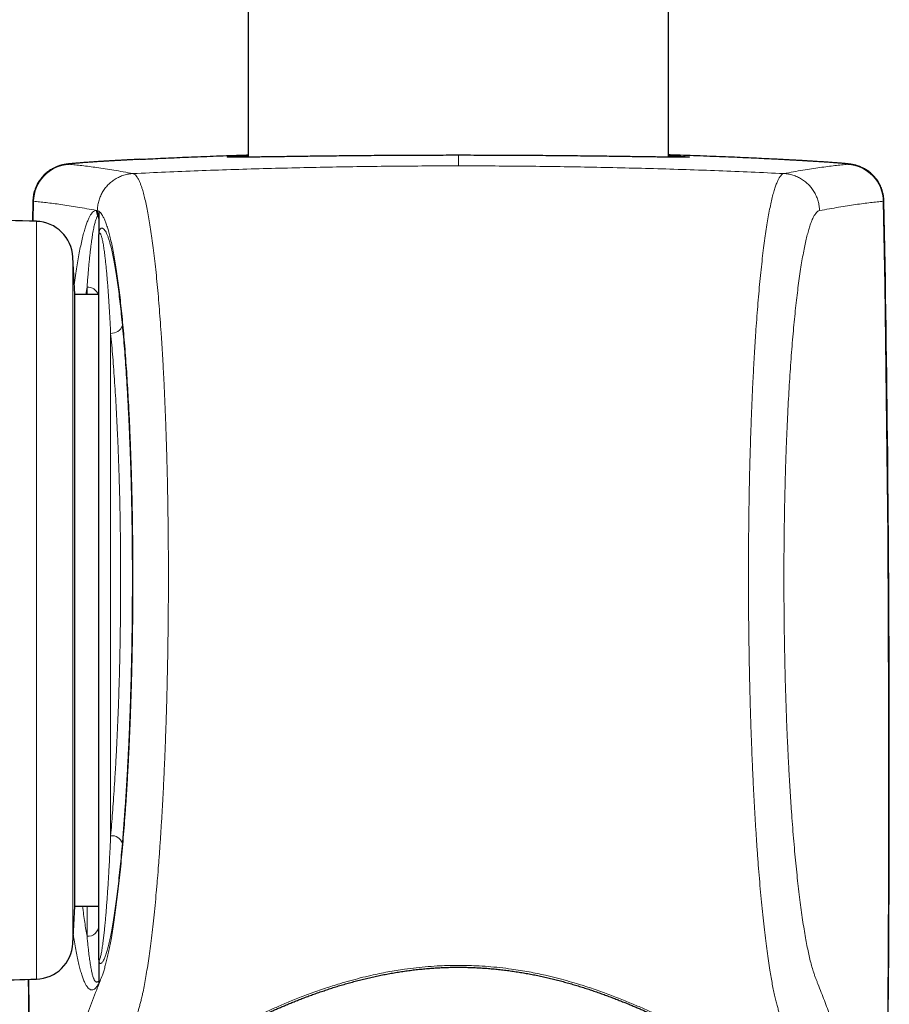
# Model space of a CAD drawing. Header units: millimetres. Extents: x 8 to 778, y 12 to 1829.
# Tile 189 of 256: x 388 to 425, y 1469 to 1511. Entities that reach past the tile are written whole.
import ezdxf

# ---------------------------------------------------------------- set-up
doc = ezdxf.new("R2010")
doc.units = ezdxf.units.MM

msp = doc.modelspace()

# ---------------------------------------------------------------- linework, layer by layer
at = {"color": 7, "linetype": 'Continuous', "lineweight": 30}
for p, q in [((415.582, 1504.838), (415.582, 1794.827)), ((397.782, 1650.488), (397.782, 1504.838)), ((397.628, 1504.891), (397.782, 1504.898)), ((388.659, 1502.972), (388.643, 1502.124)), ((391.452, 1502.485), (391.452, 1501.569)), ((391.452, 1470.902), (391.452, 1501.509)), ((390.437, 1499.023), (390.354, 1500.604)), ((391.452, 1499.023), (390.437, 1499.023)), ((390.437, 1473.123), (390.437, 1499.023)), ((390.354, 1471.542), (390.437, 1473.123)), ((390.437, 1473.123), (391.452, 1473.123)), ((391.452, 1470.837), (391.452, 1469.909))]:
    msp.add_line(p, q, dxfattribs=at)
at = {"color": 8, "linetype": 'Continuous', "lineweight": 0}
for p, q in [((406.682, 1504.915), (406.682, 1504.468)), ((388.687, 1502.967), (388.671, 1502.124)), ((391.35, 1502.582), (391.387, 1502.576)), ((391.387, 1502.576), (391.394, 1502.574)), ((391.394, 1502.574), (391.45, 1502.544)), ((388.805, 1470.026), (388.805, 1502.12)), ((391.4, 1502.354), (391.418, 1502.39)), ((391.418, 1502.39), (391.422, 1502.397)), ((390.354, 1500.604), (390.354, 1471.542)), ((390.952, 1499.023), (390.952, 1499.329)), ((391.952, 1497.375), (391.952, 1476.1)), ((390.952, 1471.841), (390.952, 1473.123))]:
    msp.add_line(p, q, dxfattribs=at)
at = {"color": 8, "linetype": 'Continuous', "lineweight": 0, "flags": 128}
for points in [[(424.677, 1502.967), (424.74, 1499.415), (424.792, 1495.864), (424.834, 1492.313), (424.866, 1488.761), (424.889, 1485.209), (424.901, 1481.658), (424.903, 1478.106), (424.896, 1474.554), (424.878, 1471.003), (424.85, 1467.451), (424.812, 1463.899), (424.765, 1460.348)], [(388.493, 1470.017), (388.514, 1467.451), (388.552, 1463.899), (388.6, 1460.348)]]:
    msp.add_lwpolyline(points, dxfattribs=at)
at = {"color": 8, "linetype": 'Continuous', "lineweight": 0}
for centre, radius, start, end in [((390.286, 1502.937), 1.599, 93.3056, 178.9387), ((423.078, 1502.937), 1.599, 1.0613, 86.6944), ((391.852, 1502.572), 0.502, 178.9034, 205.7645), ((391.888, 1502.565), 0.501, 178.8298, 200.4776), ((391.894, 1502.563), 0.501, 178.7527, 199.3405), ((390.968, 1502.136), 0.484, 0.02, 26.8515), ((390.975, 1502.213), 0.477, 0.0146, 21.7401), ((390.977, 1502.229), 0.475, 0.0139, 20.6649), ((390.981, 1498.841), 0.489, 21.8348, 93.3763), ((391.987, 1497.855), 0.481, 265.8324, 343.8276), ((391.998, 1475.62), 0.482, 20.5443, 95.4849), ((390.981, 1472.313), 0.472, 266.5297, 356.7744)]:
    msp.add_arc(centre, radius, start, end, dxfattribs=at)
at = {"color": 7, "linetype": 'Continuous', "lineweight": 30}
for centre, radius, start, end in [((-835.213, 1479.073), 1260.145, 359.138071, 1.086708), ((373.707, 1002.348), 500, 88.26968, 88.53767), ((388.757, 1500.52), 1.6, 3, 88.2697), ((388.757, 1471.626), 1.6, 271.7303, 357), ((373.707, 1969.798), 500, 271.30286, 271.73032), ((1648.577, 1479.073), 1260.145, 180.411795, 180.861929)]:
    msp.add_arc(centre, radius, start, end, dxfattribs=at)
for points, knots in [([(393.19, 1504.746), (393.201, 1504.747), (393.34, 1504.754), (393.631, 1504.768), (394.063, 1504.789), (394.519, 1504.81), (394.998, 1504.831), (395.501, 1504.852), (396.028, 1504.872), (396.575, 1504.893), (397.137, 1504.913), (397.541, 1504.926), (397.759, 1504.933), (397.782, 1504.934)], [0, 0, 0, 0, 0.00903, 0.116684, 0.224432, 0.33218, 0.439834, 0.549552, 0.659319, 0.769036, 0.879965, 0.987089, 1, 1, 1, 1]), ([(406.682, 1504.915), (406.51, 1504.915), (406.164, 1504.915), (405.637, 1504.914), (405.103, 1504.913), (404.562, 1504.91), (404.027, 1504.907), (403.5, 1504.904), (402.984, 1504.9), (402.481, 1504.896), (401.991, 1504.891), (401.516, 1504.886), (401.056, 1504.881), (400.613, 1504.875), (400.19, 1504.87), (399.789, 1504.864), (399.409, 1504.859), (399.053, 1504.854), (398.719, 1504.85), (398.411, 1504.845), (398.128, 1504.842), (397.874, 1504.839), (397.671, 1504.836), (397.565, 1504.836), (397.523, 1504.835)], [0, 0, 0, 0, 0.0437217, 0.0874434, 0.1337891, 0.1802806, 0.2268462, 0.2734119, 0.3199032, 0.3662488, 0.4125711, 0.4590392, 0.5055815, 0.5521237, 0.5985916, 0.6449136, 0.6911985, 0.7376294, 0.7841344, 0.8306393, 0.8770698, 0.9233543, 0.9696228, 1, 1, 1, 1]), ([(415.841, 1504.835), (415.799, 1504.836), (415.693, 1504.836), (415.49, 1504.839), (415.236, 1504.842), (414.954, 1504.845), (414.645, 1504.85), (414.312, 1504.854), (413.955, 1504.859), (413.576, 1504.864), (413.174, 1504.87), (412.751, 1504.875), (412.309, 1504.881), (411.849, 1504.886), (411.373, 1504.891), (410.883, 1504.896), (410.38, 1504.9), (409.864, 1504.904), (409.337, 1504.907), (408.802, 1504.91), (408.262, 1504.913), (407.727, 1504.914), (407.2, 1504.915), (406.855, 1504.915), (406.682, 1504.915)], [0, 0, 0, 0, 0.030097, 0.076379, 0.122677, 0.169121, 0.215639, 0.262158, 0.308602, 0.3549, 0.401236, 0.447717, 0.494273, 0.540828, 0.58731, 0.633646, 0.680004, 0.726509, 0.773088, 0.819667, 0.866172, 0.912531, 0.956266, 1, 1, 1, 1]), ([(420.158, 1504.747), (420.152, 1504.747), (420.019, 1504.754), (419.735, 1504.768), (419.305, 1504.789), (418.851, 1504.81), (418.372, 1504.831), (417.867, 1504.852), (417.338, 1504.872), (416.789, 1504.893), (416.226, 1504.913), (415.823, 1504.926), (415.605, 1504.933), (415.582, 1504.934)], [0, 0, 0, 0, 0.0044142, 0.1121773, 0.2200336, 0.3278902, 0.4356536, 0.5465414, 0.6575304, 0.7685196, 0.8794078, 0.987449, 1, 1, 1, 1]), ([(392.82, 1504.727), (392.78, 1504.725), (392.673, 1504.719), (392.508, 1504.71), (392.324, 1504.7), (392.148, 1504.69), (391.98, 1504.68), (391.817, 1504.67), (391.661, 1504.661), (391.511, 1504.651), (391.369, 1504.642), (391.233, 1504.634), (391.104, 1504.625), (390.983, 1504.617), (390.869, 1504.609), (390.761, 1504.601), (390.66, 1504.593), (390.565, 1504.586), (390.477, 1504.579), (390.395, 1504.571), (390.317, 1504.564), (390.241, 1504.557), (390.174, 1504.55), (390.117, 1504.543), (390.074, 1504.536), (390.037, 1504.531), (390.003, 1504.525), (389.97, 1504.519), (389.936, 1504.512), (389.901, 1504.504), (389.864, 1504.495), (389.825, 1504.484), (389.783, 1504.471), (389.737, 1504.456), (389.688, 1504.438), (389.633, 1504.416), (389.574, 1504.389), (389.509, 1504.357), (389.44, 1504.318), (389.367, 1504.272), (389.292, 1504.218), (389.217, 1504.158), (389.143, 1504.09), (389.072, 1504.017), (389.005, 1503.938), (388.943, 1503.855), (388.886, 1503.767), (388.835, 1503.675), (388.79, 1503.579), (388.751, 1503.481), (388.717, 1503.376), (388.69, 1503.266), (388.671, 1503.151), (388.661, 1503.053), (388.66, 1502.993), (388.66, 1502.972)], [0, 0, 0, 0, 0.019773, 0.052114, 0.084354, 0.116469, 0.148452, 0.180539, 0.212942, 0.245351, 0.277787, 0.310281, 0.342867, 0.375618, 0.408205, 0.441105, 0.474293, 0.50777, 0.541589, 0.575912, 0.610812, 0.648204, 0.689734, 0.718868, 0.738871, 0.753985, 0.766506, 0.776506, 0.785543, 0.793371, 0.80042, 0.80694, 0.813149, 0.819243, 0.825352, 0.831633, 0.838246, 0.845315, 0.852912, 0.861028, 0.869584, 0.878463, 0.887562, 0.896803, 0.906138, 0.915533, 0.92497, 0.934435, 0.94392, 0.95342, 0.962931, 0.973477, 0.983931, 0.994268, 1, 1, 1, 1]), ([(393.183, 1504.746), (393.156, 1504.744), (393.058, 1504.739), (392.94, 1504.733), (392.851, 1504.728), (392.828, 1504.727)], [0, 0, 0, 0, 0.220724, 0.798716, 1, 1, 1, 1]), ([(397.21, 1504.834), (397.191, 1504.834), (397.15, 1504.834), (397.098, 1504.834), (397.053, 1504.835), (397.018, 1504.835), (396.993, 1504.836), (396.977, 1504.837), (396.969, 1504.837), (396.969, 1504.837), (396.969, 1504.837)], [0, 0, 0, 0, 0.1450211, 0.2986119, 0.4513598, 0.6015888, 0.7306586, 0.8474836, 0.9477883, 1, 1, 1, 1]), ([(397.531, 1504.835), (397.503, 1504.835), (397.444, 1504.835), (397.362, 1504.834), (397.284, 1504.834), (397.234, 1504.834), (397.212, 1504.834), (397.21, 1504.834)], [0, 0, 0, 0, 0.223399, 0.477252, 0.730417, 0.982595, 1, 1, 1, 1]), ([(415.582, 1504.898), (415.637, 1504.895), (415.695, 1504.893), (415.743, 1504.89), (415.747, 1504.89)], [0, 0, 0, 0, 0.9275703, 1, 1, 1, 1]), ([(416.396, 1504.837), (416.396, 1504.837), (416.397, 1504.837), (416.393, 1504.837), (416.383, 1504.836), (416.366, 1504.836), (416.34, 1504.835), (416.305, 1504.835), (416.261, 1504.834), (416.208, 1504.834), (416.147, 1504.834), (416.077, 1504.834), (416, 1504.834), (415.919, 1504.835), (415.86, 1504.835), (415.833, 1504.835)], [0, 0, 0, 0, 0.0037448, 0.0546033, 0.1156857, 0.1867742, 0.2663978, 0.3523521, 0.4424514, 0.5349646, 0.6287267, 0.7231762, 0.8192972, 0.9159859, 1, 1, 1, 1]), ([(424.705, 1502.972), (424.705, 1502.978), (424.705, 1503.021), (424.699, 1503.101), (424.685, 1503.21), (424.663, 1503.316), (424.634, 1503.42), (424.599, 1503.521), (424.557, 1503.618), (424.51, 1503.712), (424.457, 1503.801), (424.4, 1503.885), (424.338, 1503.964), (424.273, 1504.038), (424.204, 1504.107), (424.134, 1504.17), (424.062, 1504.226), (423.99, 1504.277), (423.921, 1504.32), (423.854, 1504.358), (423.791, 1504.389), (423.733, 1504.415), (423.68, 1504.437), (423.632, 1504.455), (423.587, 1504.47), (423.546, 1504.482), (423.508, 1504.493), (423.473, 1504.502), (423.439, 1504.509), (423.407, 1504.516), (423.376, 1504.522), (423.345, 1504.528), (423.313, 1504.533), (423.278, 1504.538), (423.236, 1504.544), (423.177, 1504.551), (423.107, 1504.559), (423.025, 1504.566), (422.947, 1504.573), (422.864, 1504.58), (422.773, 1504.588), (422.674, 1504.595), (422.568, 1504.603), (422.457, 1504.611), (422.339, 1504.62), (422.214, 1504.628), (422.083, 1504.637), (421.945, 1504.646), (421.8, 1504.655), (421.647, 1504.664), (421.488, 1504.674), (421.322, 1504.684), (421.149, 1504.694), (420.97, 1504.704), (420.784, 1504.714), (420.591, 1504.724), (420.391, 1504.735), (420.248, 1504.742), (420.171, 1504.746), (420.165, 1504.747)], [0, 0, 0, 0, 0.001508, 0.010901, 0.020205, 0.029422, 0.038552, 0.047595, 0.056549, 0.065413, 0.074181, 0.082849, 0.091407, 0.099843, 0.108136, 0.11626, 0.12417, 0.131811, 0.139115, 0.146022, 0.152507, 0.1586, 0.164383, 0.169972, 0.175506, 0.181121, 0.186939, 0.193131, 0.199886, 0.207427, 0.216021, 0.225625, 0.237734, 0.252498, 0.271394, 0.297456, 0.34194, 0.376626, 0.409308, 0.440397, 0.473344, 0.505717, 0.537589, 0.569078, 0.600221, 0.631016, 0.661672, 0.692361, 0.722972, 0.753539, 0.784092, 0.814658, 0.845262, 0.875499, 0.905817, 0.936247, 0.966767, 0.997354, 1, 1, 1, 1]), ([(391.45, 1502.544), (391.45, 1502.543), (391.451, 1502.536), (391.452, 1502.517), (391.452, 1502.495), (391.452, 1502.485)], [0, 0, 0, 0, 0.066651, 0.551887, 1, 1, 1, 1]), ([(391.452, 1501.509), (391.452, 1501.51), (391.452, 1501.518), (391.452, 1501.537), (391.452, 1501.558), (391.452, 1501.569)], [0, 0, 0, 0, 0.067259, 0.550096, 1, 1, 1, 1]), ([(391.452, 1470.837), (391.452, 1470.849), (391.452, 1470.872), (391.452, 1470.892), (391.452, 1470.901), (391.452, 1470.902)], [0, 0, 0, 0, 0.500517, 0.933177, 1, 1, 1, 1]), ([(397.408, 1467.776), (397.408, 1467.781), (397.408, 1467.791), (397.411, 1467.806), (397.416, 1467.824), (397.426, 1467.847), (397.44, 1467.873), (397.459, 1467.903), (397.485, 1467.937), (397.518, 1467.974), (397.558, 1468.013), (397.605, 1468.055), (397.659, 1468.099), (397.719, 1468.143), (397.781, 1468.184), (397.849, 1468.226), (397.926, 1468.27), (398.01, 1468.315), (398.102, 1468.362), (398.203, 1468.411), (398.311, 1468.462), (398.427, 1468.515), (398.551, 1468.571), (398.682, 1468.629), (398.824, 1468.692), (398.977, 1468.759), (399.142, 1468.83), (399.312, 1468.902), (399.488, 1468.976), (399.671, 1469.05), (399.859, 1469.125), (400.053, 1469.2), (400.251, 1469.275), (400.455, 1469.351), (400.664, 1469.426), (400.879, 1469.501), (401.098, 1469.575), (401.321, 1469.648), (401.548, 1469.719), (401.778, 1469.788), (402.012, 1469.856), (402.248, 1469.921), (402.487, 1469.984), (402.728, 1470.044), (402.97, 1470.101), (403.215, 1470.155), (403.461, 1470.206), (403.709, 1470.253), (403.957, 1470.297), (404.205, 1470.338), (404.454, 1470.374), (404.703, 1470.407), (404.953, 1470.436), (405.203, 1470.462), (405.453, 1470.483), (405.703, 1470.501), (405.953, 1470.514), (406.204, 1470.524), (406.455, 1470.529), (406.706, 1470.531), (406.957, 1470.529), (407.206, 1470.522), (407.455, 1470.512), (407.704, 1470.498), (407.951, 1470.48), (408.199, 1470.458), (408.446, 1470.433), (408.694, 1470.403), (408.941, 1470.37), (409.188, 1470.333), (409.433, 1470.293), (409.678, 1470.249), (409.922, 1470.202), (410.165, 1470.152), (410.407, 1470.098), (410.647, 1470.041), (410.885, 1469.982), (411.12, 1469.92), (411.353, 1469.856), (411.583, 1469.789), (411.811, 1469.721), (412.036, 1469.65), (412.258, 1469.578), (412.477, 1469.504), (412.691, 1469.429), (412.901, 1469.354), (413.104, 1469.279), (413.303, 1469.203), (413.497, 1469.128), (413.686, 1469.053), (413.869, 1468.979), (414.046, 1468.905), (414.217, 1468.833), (414.382, 1468.762), (414.54, 1468.693), (414.684, 1468.629), (414.818, 1468.569), (414.941, 1468.513), (415.058, 1468.459), (415.168, 1468.408), (415.269, 1468.358), (415.362, 1468.311), (415.447, 1468.265), (415.524, 1468.221), (415.592, 1468.178), (415.655, 1468.136), (415.715, 1468.091), (415.768, 1468.048), (415.814, 1468.006), (415.852, 1467.967), (415.884, 1467.93), (415.909, 1467.897), (415.927, 1467.868), (415.941, 1467.842), (415.949, 1467.821), (415.954, 1467.803), (415.957, 1467.789), (415.956, 1467.78), (415.956, 1467.776)], [0, 0, 0, 0, 0.0096497, 0.0196016, 0.0288887, 0.0379284, 0.046502, 0.0546688, 0.0633129, 0.0716899, 0.0799277, 0.088112, 0.096295, 0.104507, 0.1117297, 0.1193764, 0.1269723, 0.1346393, 0.1423989, 0.150262, 0.1582308, 0.1663009, 0.174462, 0.1827, 0.1909558, 0.2004507, 0.2096338, 0.2188834, 0.2281791, 0.2375012, 0.2468285, 0.2561324, 0.2653917, 0.2746098, 0.2839418, 0.2932432, 0.3025104, 0.3117407, 0.3209314, 0.3300807, 0.339187, 0.3482446, 0.3572188, 0.3661101, 0.3749579, 0.383753, 0.3924868, 0.4011518, 0.4097416, 0.4182506, 0.4266747, 0.4350463, 0.4433865, 0.4516631, 0.4598894, 0.4680785, 0.4762437, 0.4843979, 0.4925545, 0.5007222, 0.5088613, 0.5169686, 0.5250713, 0.5331808, 0.5413072, 0.549463, 0.5576611, 0.5659142, 0.5742351, 0.5826313, 0.5910386, 0.5995001, 0.6080479, 0.6166752, 0.6253744, 0.6341362, 0.6429505, 0.6518059, 0.6606956, 0.6696567, 0.6787053, 0.6878365, 0.6970334, 0.7062779, 0.7155508, 0.7248321, 0.7340955, 0.7433375, 0.7526598, 0.7619833, 0.7713166, 0.7806455, 0.7899569, 0.7992401, 0.8084854, 0.817693, 0.8255484, 0.8338025, 0.8419786, 0.8500658, 0.858056, 0.8659462, 0.8737393, 0.8814466, 0.889089, 0.8967074, 0.90501, 0.9132947, 0.9215632, 0.9298266, 0.9380992, 0.9464138, 0.954825, 0.9634221, 0.9723537, 0.9818961, 0.9925355, 1, 1, 1, 1]), ([(391.452, 1469.909), (391.452, 1469.897), (391.452, 1469.874), (391.451, 1469.854), (391.45, 1469.846), (391.45, 1469.845)], [0, 0, 0, 0, 0.502972, 0.933814, 1, 1, 1, 1])]:
    msp.add_open_spline(points, degree=3, knots=knots, dxfattribs=at)
at = {"color": 8, "linetype": 'Continuous', "lineweight": 0}
for points, knots in [([(390.194, 1504.534), (390.184, 1504.535), (390.164, 1504.537), (390.17, 1504.543), (390.202, 1504.549), (390.264, 1504.557), (390.356, 1504.567), (390.478, 1504.578), (390.63, 1504.59), (390.81, 1504.604), (391.017, 1504.619), (391.249, 1504.635), (391.507, 1504.651), (391.794, 1504.669), (392.109, 1504.687), (392.452, 1504.707), (392.811, 1504.726), (393.067, 1504.74), (393.19, 1504.746)], [0, 0, 0, 0, 0.061793, 0.123614, 0.185407, 0.248198, 0.310988, 0.374699, 0.438409, 0.502416, 0.564563, 0.626764, 0.688966, 0.751113, 0.814458, 0.877832, 0.941178, 1, 1, 1, 1]), ([(392.905, 1504.143), (392.764, 1504.168), (392.483, 1504.219), (392.09, 1504.286), (391.717, 1504.345), (391.368, 1504.397), (391.04, 1504.443), (390.734, 1504.48), (390.45, 1504.511), (390.279, 1504.526), (390.194, 1504.534)], [0, 0, 0, 0, 0.124965, 0.24993, 0.374909, 0.499888, 0.624909, 0.74993, 0.874965, 1, 1, 1, 1]), ([(397.523, 1504.835), (397.499, 1504.835), (397.409, 1504.834), (397.281, 1504.834), (397.14, 1504.833), (397.03, 1504.834), (396.951, 1504.836), (396.903, 1504.839), (396.886, 1504.842), (396.9, 1504.847), (396.945, 1504.852), (397.019, 1504.858), (397.125, 1504.865), (397.262, 1504.873), (397.426, 1504.881), (397.561, 1504.888), (397.628, 1504.891)], [0, 0, 0, 0, 0.0258912, 0.1009436, 0.1759958, 0.2509276, 0.3256235, 0.4003451, 0.4753031, 0.5503815, 0.6254601, 0.7004182, 0.7751399, 0.8498957, 0.9248876, 1, 1, 1, 1]), ([(415.747, 1504.89), (415.811, 1504.887), (415.941, 1504.881), (416.103, 1504.873), (416.24, 1504.865), (416.345, 1504.858), (416.42, 1504.852), (416.464, 1504.847), (416.478, 1504.842), (416.461, 1504.839), (416.414, 1504.836), (416.334, 1504.834), (416.225, 1504.833), (416.083, 1504.834), (415.955, 1504.834), (415.864, 1504.835), (415.841, 1504.835)], [0, 0, 0, 0, 0.071332, 0.146592, 0.221616, 0.296605, 0.371832, 0.447179, 0.522527, 0.597753, 0.672742, 0.747706, 0.822906, 0.898227, 0.973548, 1, 1, 1, 1]), ([(423.171, 1504.534), (423.181, 1504.535), (423.201, 1504.537), (423.195, 1504.543), (423.162, 1504.549), (423.1, 1504.557), (423.008, 1504.567), (422.886, 1504.578), (422.734, 1504.591), (422.555, 1504.604), (422.349, 1504.619), (422.118, 1504.634), (421.86, 1504.651), (421.574, 1504.669), (421.258, 1504.687), (420.913, 1504.707), (420.548, 1504.727), (420.286, 1504.74), (420.158, 1504.747)], [0, 0, 0, 0, 0.0617, 0.123454, 0.185209, 0.246909, 0.31042, 0.37399, 0.437559, 0.50107, 0.562825, 0.624633, 0.686441, 0.748196, 0.811752, 0.875366, 0.93898, 1, 1, 1, 1]), ([(420.46, 1504.143), (420.6, 1504.168), (420.881, 1504.219), (421.274, 1504.286), (421.647, 1504.345), (421.997, 1504.397), (422.325, 1504.443), (422.63, 1504.48), (422.914, 1504.511), (423.085, 1504.526), (423.171, 1504.534)], [0, 0, 0, 0, 0.124965, 0.24993, 0.374909, 0.499888, 0.624909, 0.74993, 0.874965, 1, 1, 1, 1]), ([(390.131, 1458.821), (390.197, 1459.126), (390.327, 1459.735), (390.543, 1460.648), (390.774, 1461.561), (391, 1462.397), (391.216, 1463.156), (391.442, 1463.913), (391.704, 1464.745), (392.004, 1465.654), (392.295, 1466.485), (392.57, 1467.242), (392.788, 1467.821), (392.942, 1468.219), (393.025, 1468.431), (393.076, 1468.565), (393.125, 1468.707), (393.172, 1468.862), (393.218, 1469.033), (393.263, 1469.215), (393.314, 1469.439), (393.37, 1469.713), (393.431, 1470.045), (393.492, 1470.405), (393.552, 1470.793), (393.61, 1471.207), (393.667, 1471.65), (393.724, 1472.12), (393.779, 1472.62), (393.833, 1473.147), (393.885, 1473.701), (393.935, 1474.271), (393.982, 1474.858), (394.026, 1475.457), (394.069, 1476.079), (394.109, 1476.721), (394.148, 1477.387), (394.184, 1478.072), (394.218, 1478.777), (394.248, 1479.486), (394.276, 1480.199), (394.301, 1480.912), (394.323, 1481.638), (394.342, 1482.376), (394.359, 1483.128), (394.373, 1483.889), (394.384, 1484.659), (394.392, 1485.424), (394.397, 1486.183), (394.399, 1486.934), (394.398, 1487.682), (394.394, 1488.434), (394.387, 1489.186), (394.378, 1489.939), (394.365, 1490.684), (394.35, 1491.416), (394.331, 1492.132), (394.311, 1492.833), (394.287, 1493.523), (394.261, 1494.204), (394.232, 1494.875), (394.2, 1495.535), (394.166, 1496.179), (394.129, 1496.8), (394.09, 1497.398), (394.049, 1497.973), (394.006, 1498.527), (393.961, 1499.064), (393.913, 1499.582), (393.863, 1500.078), (393.811, 1500.55), (393.758, 1500.992), (393.703, 1501.405), (393.647, 1501.789), (393.59, 1502.148), (393.531, 1502.48), (393.47, 1502.787), (393.407, 1503.065), (393.344, 1503.313), (393.285, 1503.508), (393.233, 1503.66), (393.182, 1503.79), (393.125, 1503.912), (393.063, 1504.016), (393.005, 1504.084), (392.952, 1504.126), (392.92, 1504.137), (392.904, 1504.143)], [0, 0, 0, 0, 0.040968, 0.081937, 0.122907, 0.163878, 0.19449, 0.225102, 0.265921, 0.306741, 0.347561, 0.378179, 0.408797, 0.42582, 0.431783, 0.437747, 0.443709, 0.449669, 0.455398, 0.461128, 0.466857, 0.474971, 0.483088, 0.491202, 0.499352, 0.507505, 0.515655, 0.523935, 0.532215, 0.540614, 0.549013, 0.55745, 0.565604, 0.573761, 0.581915, 0.5902, 0.598486, 0.606893, 0.6153, 0.623746, 0.631856, 0.639968, 0.648077, 0.656317, 0.664557, 0.672917, 0.681277, 0.689676, 0.697793, 0.705917, 0.714042, 0.722159, 0.730452, 0.738753, 0.747054, 0.755348, 0.763456, 0.771571, 0.779686, 0.787794, 0.796077, 0.804368, 0.812659, 0.820942, 0.829065, 0.837195, 0.845324, 0.853447, 0.861744, 0.870048, 0.878352, 0.886649, 0.894775, 0.902904, 0.91103, 0.919284, 0.927538, 0.935911, 0.944284, 0.952695, 0.958555, 0.964415, 0.972298, 0.980183, 0.988066, 0.994033, 1, 1, 1, 1]), ([(391.387, 1502.575), (391.391, 1502.642), (391.398, 1502.776), (391.441, 1502.972), (391.506, 1503.162), (391.595, 1503.342), (391.705, 1503.509), (391.835, 1503.662), (391.983, 1503.797), (392.147, 1503.912), (392.324, 1504.007), (392.511, 1504.077), (392.705, 1504.126), (392.838, 1504.137), (392.904, 1504.143)], [0, 0, 0, 0, 0.083333, 0.166666, 0.25, 0.333333, 0.416666, 0.499999, 0.583333, 0.666666, 0.75, 0.833333, 0.916667, 1, 1, 1, 1]), ([(423.233, 1458.821), (423.145, 1459.227), (422.97, 1460.04), (422.671, 1461.257), (422.357, 1462.432), (422.029, 1463.565), (421.691, 1464.655), (421.33, 1465.745), (420.946, 1466.832), (420.603, 1467.765), (420.358, 1468.369), (420.244, 1468.683), (420.192, 1468.864), (420.138, 1469.066), (420.084, 1469.29), (420.03, 1469.537), (419.977, 1469.806), (419.924, 1470.096), (419.87, 1470.424), (419.813, 1470.793), (419.754, 1471.208), (419.697, 1471.649), (419.641, 1472.12), (419.586, 1472.62), (419.532, 1473.149), (419.479, 1473.702), (419.43, 1474.273), (419.383, 1474.859), (419.338, 1475.459), (419.296, 1476.078), (419.255, 1476.721), (419.217, 1477.387), (419.181, 1478.076), (419.147, 1478.779), (419.116, 1479.488), (419.089, 1480.2), (419.064, 1480.914), (419.042, 1481.638), (419.022, 1482.376), (419.006, 1483.128), (418.992, 1483.893), (418.981, 1484.662), (418.973, 1485.425), (418.968, 1486.18), (418.966, 1486.928), (418.967, 1487.674), (418.97, 1488.425), (418.977, 1489.178), (418.987, 1489.933), (418.999, 1490.682), (419.015, 1491.414), (419.033, 1492.13), (419.054, 1492.828), (419.077, 1493.515), (419.103, 1494.196), (419.132, 1494.868), (419.164, 1495.531), (419.199, 1496.177), (419.235, 1496.798), (419.274, 1497.396), (419.315, 1497.969), (419.358, 1498.522), (419.403, 1499.058), (419.451, 1499.576), (419.501, 1500.075), (419.553, 1500.548), (419.607, 1500.992), (419.662, 1501.405), (419.717, 1501.79), (419.775, 1502.147), (419.834, 1502.48), (419.895, 1502.787), (419.957, 1503.066), (420.021, 1503.314), (420.084, 1503.526), (420.147, 1503.704), (420.209, 1503.85), (420.271, 1503.968), (420.334, 1504.057), (420.397, 1504.119), (420.439, 1504.135), (420.46, 1504.143)], [0, 0, 0, 0, 0.054626, 0.109252, 0.163878, 0.212861, 0.261846, 0.31083, 0.359814, 0.408797, 0.436035, 0.442849, 0.449662, 0.456507, 0.463352, 0.470313, 0.477278, 0.484243, 0.491203, 0.499363, 0.507529, 0.515696, 0.523855, 0.53225, 0.540653, 0.549056, 0.557452, 0.565615, 0.573785, 0.581956, 0.590119, 0.598522, 0.606933, 0.615344, 0.623748, 0.631866, 0.639992, 0.648118, 0.656236, 0.664593, 0.672957, 0.681321, 0.689677, 0.697765, 0.70586, 0.713954, 0.722042, 0.730365, 0.738695, 0.747026, 0.755349, 0.763428, 0.771514, 0.779599, 0.787678, 0.795991, 0.804311, 0.812631, 0.820944, 0.829037, 0.837138, 0.845238, 0.853332, 0.861658, 0.869991, 0.878325, 0.886651, 0.894786, 0.902928, 0.911069, 0.919204, 0.927574, 0.935951, 0.944328, 0.952697, 0.96057, 0.968456, 0.976349, 0.984241, 0.992127, 1, 1, 1, 1]), ([(421.978, 1502.575), (421.974, 1502.642), (421.966, 1502.776), (421.924, 1502.972), (421.858, 1503.162), (421.77, 1503.342), (421.66, 1503.509), (421.529, 1503.662), (421.381, 1503.797), (421.218, 1503.912), (421.041, 1504.007), (420.854, 1504.077), (420.659, 1504.126), (420.527, 1504.137), (420.46, 1504.143)], [0, 0, 0, 0, 0.083333, 0.166666, 0.25, 0.333333, 0.416666, 0.499999, 0.583333, 0.666666, 0.75, 0.833333, 0.916667, 1, 1, 1, 1]), ([(388.659, 1502.972), (388.659, 1502.972), (388.657, 1502.971), (388.665, 1502.969), (388.68, 1502.967), (388.687, 1502.967)], [0, 0, 0, 0, 0.045636, 0.522818, 1, 1, 1, 1]), ([(388.687, 1502.967), (388.771, 1502.959), (388.939, 1502.945), (389.219, 1502.914), (389.519, 1502.877), (389.841, 1502.832), (390.185, 1502.781), (390.551, 1502.722), (390.937, 1502.657), (391.212, 1502.607), (391.35, 1502.582)], [0, 0, 0, 0, 0.124966, 0.249932, 0.374912, 0.499892, 0.624912, 0.749932, 0.874966, 1, 1, 1, 1]), ([(424.677, 1502.967), (424.592, 1502.959), (424.422, 1502.944), (424.139, 1502.913), (423.836, 1502.875), (423.509, 1502.83), (423.161, 1502.778), (422.789, 1502.718), (422.398, 1502.651), (422.118, 1502.601), (421.978, 1502.575)], [0, 0, 0, 0, 0.124965, 0.249931, 0.37491, 0.499889, 0.62491, 0.749931, 0.874965, 1, 1, 1, 1]), ([(424.705, 1502.972), (424.705, 1502.972), (424.707, 1502.971), (424.7, 1502.969), (424.685, 1502.967), (424.677, 1502.967)], [0, 0, 0, 0, 0.045607, 0.522804, 1, 1, 1, 1]), ([(391.394, 1502.574), (391.414, 1502.566), (391.456, 1502.55), (391.518, 1502.494), (391.58, 1502.414), (391.642, 1502.307), (391.704, 1502.175), (391.766, 1502.015), (391.828, 1501.826), (391.89, 1501.608), (391.952, 1501.363), (392.012, 1501.088), (392.073, 1500.785), (392.132, 1500.452), (392.19, 1500.092), (392.246, 1499.71), (392.3, 1499.31), (392.351, 1498.891), (392.401, 1498.446), (392.449, 1497.977), (392.495, 1497.487), (392.54, 1496.974), (392.582, 1496.438), (392.622, 1495.887), (392.659, 1495.326), (392.693, 1494.752), (392.725, 1494.16), (392.755, 1493.55), (392.781, 1492.927), (392.806, 1492.288), (392.827, 1491.634), (392.846, 1490.973), (392.862, 1490.312), (392.874, 1489.647), (392.884, 1488.972), (392.891, 1488.287), (392.896, 1487.599), (392.897, 1486.904), (392.895, 1486.203), (392.89, 1485.505), (392.882, 1484.816), (392.871, 1484.134), (392.858, 1483.455), (392.841, 1482.773), (392.822, 1482.093), (392.799, 1481.413), (392.774, 1480.741), (392.745, 1480.083), (392.715, 1479.443), (392.682, 1478.819), (392.646, 1478.206), (392.608, 1477.602), (392.567, 1477.009), (392.523, 1476.426), (392.477, 1475.861), (392.429, 1475.319), (392.38, 1474.804), (392.329, 1474.313), (392.276, 1473.841), (392.221, 1473.386), (392.164, 1472.951), (392.105, 1472.535), (392.044, 1472.144), (391.985, 1471.799), (391.93, 1471.497), (391.876, 1471.232), (391.823, 1470.986), (391.768, 1470.759), (391.713, 1470.552), (391.657, 1470.364), (391.588, 1470.158), (391.504, 1469.939), (391.408, 1469.7), (391.227, 1469.243), (390.968, 1468.549), (390.641, 1467.643), (390.331, 1466.734), (390.036, 1465.825), (389.757, 1464.915), (389.494, 1464.004), (389.246, 1463.091), (389.014, 1462.177), (388.797, 1461.263), (388.665, 1460.653), (388.6, 1460.348)], [0, 0, 0, 0, 0.007394, 0.014791, 0.022185, 0.029684, 0.037185, 0.044684, 0.052475, 0.060265, 0.06811, 0.075955, 0.083969, 0.091983, 0.100055, 0.108127, 0.115876, 0.123625, 0.131508, 0.139398, 0.147288, 0.155171, 0.1632, 0.171228, 0.17896, 0.186692, 0.194559, 0.202433, 0.210307, 0.218173, 0.226187, 0.2342, 0.241939, 0.249679, 0.257554, 0.265435, 0.273317, 0.281192, 0.289215, 0.297238, 0.305007, 0.312777, 0.3206, 0.328424, 0.33642, 0.344415, 0.352471, 0.360527, 0.368341, 0.376155, 0.384024, 0.391892, 0.399935, 0.407977, 0.416079, 0.424182, 0.431997, 0.439812, 0.447682, 0.455551, 0.46359, 0.471629, 0.479728, 0.487826, 0.494494, 0.501161, 0.507883, 0.514607, 0.52133, 0.528014, 0.534698, 0.546318, 0.557939, 0.569561, 0.612538, 0.655516, 0.698493, 0.741477, 0.784462, 0.827446, 0.870583, 0.91372, 0.95686, 1, 1, 1, 1]), ([(390.414, 1499.461), (390.417, 1499.485), (390.438, 1499.646), (390.478, 1499.921), (390.534, 1500.285), (390.593, 1500.624), (390.652, 1500.941), (390.714, 1501.234), (390.777, 1501.5), (390.839, 1501.733), (390.902, 1501.935), (390.963, 1502.107), (391.026, 1502.254), (391.089, 1502.375), (391.154, 1502.469), (391.219, 1502.536), (391.284, 1502.577), (391.328, 1502.58), (391.35, 1502.582)], [0, 0, 0, 0, 0.011708, 0.077359, 0.143464, 0.209568, 0.277099, 0.34463, 0.412653, 0.480675, 0.544519, 0.608362, 0.67262, 0.736877, 0.802434, 0.867991, 0.933995, 1, 1, 1, 1]), ([(391.422, 1502.397), (391.426, 1502.407), (391.433, 1502.421), (391.44, 1502.447), (391.445, 1502.466), (391.448, 1502.487), (391.449, 1502.507), (391.45, 1502.519), (391.45, 1502.527), (391.45, 1502.536), (391.45, 1502.542), (391.45, 1502.544)], [0, 0, 0, 0, 0.455541, 0.621794, 0.788528, 0.898832, 0.942709, 0.959007, 0.97313, 0.986129, 1, 1, 1, 1]), ([(421.978, 1502.575), (421.962, 1502.57), (421.93, 1502.561), (421.878, 1502.523), (421.82, 1502.462), (421.756, 1502.368), (421.699, 1502.258), (421.647, 1502.138), (421.594, 1502), (421.537, 1501.826), (421.474, 1501.608), (421.413, 1501.362), (421.352, 1501.087), (421.292, 1500.784), (421.232, 1500.452), (421.174, 1500.092), (421.118, 1499.71), (421.064, 1499.308), (421.013, 1498.887), (420.963, 1498.445), (420.915, 1497.977), (420.869, 1497.486), (420.824, 1496.97), (420.782, 1496.434), (420.742, 1495.884), (420.705, 1495.322), (420.671, 1494.747), (420.639, 1494.158), (420.61, 1493.551), (420.583, 1492.925), (420.558, 1492.283), (420.537, 1491.629), (420.518, 1490.97), (420.503, 1490.307), (420.49, 1489.641), (420.48, 1488.969), (420.473, 1488.287), (420.469, 1487.597), (420.468, 1486.898), (420.47, 1486.198), (420.475, 1485.503), (420.483, 1484.814), (420.493, 1484.133), (420.507, 1483.452), (420.523, 1482.771), (420.543, 1482.09), (420.565, 1481.413), (420.591, 1480.74), (420.619, 1480.083), (420.65, 1479.441), (420.683, 1478.818), (420.718, 1478.204), (420.756, 1477.6), (420.797, 1477.006), (420.841, 1476.426), (420.887, 1475.86), (420.935, 1475.319), (420.985, 1474.803), (421.036, 1474.312), (421.089, 1473.839), (421.144, 1473.385), (421.201, 1472.949), (421.26, 1472.535), (421.321, 1472.144), (421.382, 1471.782), (421.444, 1471.449), (421.506, 1471.147), (421.571, 1470.862), (421.638, 1470.6), (421.7, 1470.385), (421.757, 1470.215), (421.808, 1470.08), (421.858, 1469.953), (421.94, 1469.748), (422.093, 1469.354), (422.311, 1468.778), (422.588, 1468.021), (422.88, 1467.188), (423.183, 1466.279), (423.446, 1465.446), (423.673, 1464.687), (423.891, 1463.928), (424.119, 1463.091), (424.351, 1462.177), (424.568, 1461.263), (424.699, 1460.653), (424.765, 1460.348)], [0, 0, 0, 0, 0.0056307, 0.0112615, 0.0188362, 0.0264141, 0.0339889, 0.0397228, 0.0454567, 0.0532558, 0.0610582, 0.0688571, 0.0767799, 0.0847026, 0.0927391, 0.1007756, 0.1088485, 0.1166426, 0.1244434, 0.1322442, 0.1400381, 0.1479997, 0.1559684, 0.1639371, 0.1718987, 0.1796762, 0.1874605, 0.1952446, 0.2030219, 0.2109678, 0.2189208, 0.226874, 0.23482, 0.242605, 0.2503968, 0.2581885, 0.2659734, 0.273928, 0.2818899, 0.289852, 0.2978067, 0.3055846, 0.3133658, 0.3211436, 0.3290466, 0.3369496, 0.3449688, 0.3529881, 0.3610447, 0.3688673, 0.3766933, 0.384516, 0.3924646, 0.4004133, 0.408479, 0.4165448, 0.4246485, 0.432472, 0.4402989, 0.4481225, 0.4560701, 0.4640176, 0.4720799, 0.4801423, 0.4882417, 0.4960356, 0.5038328, 0.5116266, 0.5200091, 0.5283916, 0.5344143, 0.5404387, 0.5464652, 0.5524907, 0.5699084, 0.6021148, 0.6343212, 0.6772673, 0.7202135, 0.7631596, 0.7953724, 0.8275852, 0.870687, 0.9137907, 0.9568944, 1, 1, 1, 1]), ([(390.952, 1499.329), (390.959, 1499.419), (390.972, 1499.598), (390.993, 1499.852), (391.014, 1500.095), (391.035, 1500.327), (391.057, 1500.547), (391.079, 1500.756), (391.101, 1500.952), (391.124, 1501.132), (391.146, 1501.296), (391.168, 1501.447), (391.19, 1501.585), (391.212, 1501.713), (391.234, 1501.829), (391.257, 1501.934), (391.28, 1502.028), (391.303, 1502.11), (391.325, 1502.182), (391.348, 1502.244), (391.371, 1502.296), (391.388, 1502.331), (391.398, 1502.35), (391.4, 1502.354)], [0, 0, 0, 0, 0.050157, 0.100314, 0.150552, 0.201079, 0.251647, 0.302463, 0.353402, 0.404381, 0.452539, 0.500697, 0.549032, 0.597368, 0.645958, 0.694548, 0.743306, 0.792065, 0.840451, 0.888837, 0.937292, 0.985748, 1, 1, 1, 1]), ([(391.452, 1501.569), (391.452, 1501.569), (391.453, 1501.582), (391.457, 1501.616), (391.464, 1501.662), (391.475, 1501.705), (391.491, 1501.749), (391.51, 1501.787), (391.539, 1501.818), (391.572, 1501.836), (391.609, 1501.833), (391.647, 1501.811), (391.688, 1501.768), (391.733, 1501.703), (391.782, 1501.609), (391.83, 1501.492), (391.877, 1501.355), (391.924, 1501.199), (391.975, 1501.005), (392.03, 1500.767), (392.089, 1500.478), (392.146, 1500.159), (392.202, 1499.813), (392.255, 1499.441), (392.307, 1499.045), (392.357, 1498.626), (392.404, 1498.187), (392.434, 1497.876), (392.449, 1497.721)], [0, 0, 0, 0, 0.00021, 0.003926, 0.011435, 0.021887, 0.032373, 0.05322, 0.074089, 0.10719, 0.140343, 0.173526, 0.206668, 0.250971, 0.295347, 0.339772, 0.384213, 0.428624, 0.472951, 0.531593, 0.590361, 0.649202, 0.708053, 0.766843, 0.825499, 0.883656, 0.941842, 1, 1, 1, 1]), ([(391.952, 1497.375), (391.947, 1497.488), (391.935, 1497.715), (391.918, 1498.041), (391.9, 1498.356), (391.881, 1498.66), (391.862, 1498.951), (391.842, 1499.23), (391.822, 1499.496), (391.801, 1499.75), (391.78, 1499.991), (391.758, 1500.219), (391.735, 1500.433), (391.715, 1500.614), (391.695, 1500.767), (391.678, 1500.895), (391.66, 1501.015), (391.643, 1501.125), (391.625, 1501.226), (391.606, 1501.317), (391.588, 1501.398), (391.569, 1501.468), (391.551, 1501.527), (391.532, 1501.573), (391.513, 1501.606), (391.497, 1501.622), (391.483, 1501.624), (391.473, 1501.616), (391.465, 1501.602), (391.46, 1501.586), (391.456, 1501.567), (391.454, 1501.549), (391.453, 1501.537), (391.453, 1501.528), (391.452, 1501.52), (391.452, 1501.513), (391.452, 1501.51), (391.452, 1501.509), (391.452, 1501.509)], [0, 0, 0, 0, 0.043485, 0.087013, 0.130673, 0.174377, 0.217938, 0.261545, 0.305288, 0.349078, 0.393398, 0.437767, 0.482288, 0.526862, 0.559964, 0.593089, 0.626282, 0.659499, 0.692987, 0.7265, 0.760096, 0.79372, 0.826817, 0.859948, 0.893204, 0.926516, 0.947087, 0.967701, 0.977557, 0.987456, 0.993797, 0.996443, 0.997412, 0.998246, 0.998989, 0.999732, 0.999902, 1, 1, 1, 1]), ([(390.952, 1499.329), (390.938, 1499.233), (390.923, 1499.133), (390.909, 1499.026), (390.909, 1499.023)], [0, 0, 0, 0, 0.968307, 1, 1, 1, 1]), ([(392.449, 1497.721), (392.464, 1497.559), (392.494, 1497.234), (392.536, 1496.72), (392.577, 1496.189), (392.615, 1495.635), (392.651, 1495.059), (392.685, 1494.462), (392.716, 1493.848), (392.745, 1493.225), (392.77, 1492.597), (392.793, 1491.964), (392.813, 1491.319), (392.83, 1490.659), (392.844, 1489.985), (392.856, 1489.298), (392.865, 1488.604), (392.87, 1487.912), (392.873, 1487.225), (392.872, 1486.544), (392.869, 1485.86), (392.863, 1485.17), (392.854, 1484.477), (392.841, 1483.78), (392.826, 1483.086), (392.808, 1482.403), (392.787, 1481.736), (392.764, 1481.08), (392.738, 1480.429), (392.709, 1479.784), (392.677, 1479.15), (392.643, 1478.525), (392.606, 1477.91), (392.571, 1477.374), (392.539, 1476.917), (392.51, 1476.533), (392.48, 1476.156), (392.46, 1475.912), (392.449, 1475.789)], [0, 0, 0, 0, 0.028354, 0.056708, 0.085258, 0.113807, 0.142977, 0.172146, 0.201529, 0.230913, 0.259269, 0.287624, 0.316177, 0.34473, 0.373908, 0.403085, 0.432479, 0.461872, 0.490155, 0.518437, 0.546916, 0.575395, 0.604495, 0.633594, 0.662908, 0.692222, 0.720485, 0.748748, 0.777503, 0.806282, 0.835062, 0.863816, 0.893103, 0.92239, 0.941762, 0.961133, 0.980567, 1, 1, 1, 1]), ([(391.952, 1476.1), (391.966, 1476.258), (391.993, 1476.575), (392.032, 1477.067), (392.071, 1477.588), (392.108, 1478.14), (392.144, 1478.723), (392.178, 1479.319), (392.21, 1479.93), (392.239, 1480.556), (392.266, 1481.196), (392.29, 1481.847), (392.311, 1482.5), (392.329, 1483.156), (392.344, 1483.808), (392.356, 1484.468), (392.365, 1485.134), (392.372, 1485.809), (392.375, 1486.488), (392.376, 1487.17), (392.374, 1487.843), (392.368, 1488.508), (392.36, 1489.161), (392.349, 1489.813), (392.335, 1490.461), (392.318, 1491.108), (392.298, 1491.748), (392.274, 1492.383), (392.249, 1492.999), (392.221, 1493.597), (392.19, 1494.175), (392.157, 1494.743), (392.122, 1495.298), (392.083, 1495.842), (392.042, 1496.371), (391.999, 1496.885), (391.968, 1497.212), (391.952, 1497.375)], [0, 0, 0, 0, 0.025869, 0.051747, 0.077616, 0.106068, 0.134545, 0.163022, 0.191474, 0.220469, 0.249477, 0.278472, 0.307787, 0.336121, 0.364466, 0.3928, 0.421586, 0.450372, 0.479577, 0.508782, 0.538121, 0.566528, 0.594947, 0.623354, 0.652218, 0.681081, 0.710366, 0.73965, 0.76907, 0.7974, 0.825853, 0.854307, 0.883168, 0.912029, 0.941308, 0.970587, 1, 1, 1, 1]), ([(391.452, 1470.902), (391.452, 1470.898), (391.452, 1470.894), (391.452, 1470.886), (391.453, 1470.88), (391.453, 1470.868), (391.455, 1470.855), (391.458, 1470.842), (391.464, 1470.833), (391.471, 1470.835), (391.484, 1470.851), (391.499, 1470.888), (391.517, 1470.949), (391.536, 1471.024), (391.554, 1471.111), (391.572, 1471.209), (391.59, 1471.316), (391.607, 1471.433), (391.625, 1471.56), (391.642, 1471.696), (391.66, 1471.841), (391.677, 1471.995), (391.694, 1472.158), (391.713, 1472.348), (391.734, 1472.569), (391.756, 1472.826), (391.778, 1473.096), (391.799, 1473.381), (391.82, 1473.68), (391.841, 1473.994), (391.861, 1474.321), (391.882, 1474.686), (391.904, 1475.091), (391.924, 1475.479), (391.94, 1475.816), (391.948, 1476.005), (391.952, 1476.1)], [0, 0, 0, 0, 0.000955, 0.001202, 0.002014, 0.002785, 0.005245, 0.009332, 0.017756, 0.03351, 0.049357, 0.081312, 0.113511, 0.145762, 0.178141, 0.210553, 0.242758, 0.27499, 0.307296, 0.339625, 0.372215, 0.404827, 0.437504, 0.470203, 0.513993, 0.557833, 0.601819, 0.645854, 0.690433, 0.73506, 0.779835, 0.824657, 0.879365, 0.93416, 0.967071, 1, 1, 1, 1]), ([(392.449, 1475.789), (392.434, 1475.617), (392.404, 1475.273), (392.356, 1474.781), (392.306, 1474.307), (392.254, 1473.853), (392.2, 1473.421), (392.144, 1473.013), (392.087, 1472.631), (392.028, 1472.276), (391.97, 1471.963), (391.914, 1471.69), (391.859, 1471.452), (391.803, 1471.241), (391.746, 1471.057), (391.696, 1470.923), (391.653, 1470.827), (391.616, 1470.762), (391.58, 1470.713), (391.549, 1470.691), (391.525, 1470.683), (391.506, 1470.684), (391.488, 1470.7), (391.472, 1470.732), (391.461, 1470.772), (391.455, 1470.807), (391.453, 1470.83), (391.452, 1470.837)], [0, 0, 0, 0, 0.0584753, 0.1169784, 0.1754524, 0.2344307, 0.2935444, 0.3527187, 0.4118833, 0.4709748, 0.5299383, 0.5817041, 0.6335659, 0.6854426, 0.7372708, 0.7890082, 0.8212515, 0.8535288, 0.8857833, 0.9179954, 0.9342424, 0.950543, 0.9667531, 0.9828762, 0.9922649, 0.9973833, 1, 1, 1, 1]), ([(390.76, 1473.123), (390.776, 1473.001), (390.806, 1472.761), (390.854, 1472.432), (390.902, 1472.124), (390.936, 1471.936), (390.952, 1471.841)], [0, 0, 0, 0, 0.258285, 0.505494, 0.752791, 1, 1, 1, 1]), ([(391.45, 1469.845), (391.437, 1469.822), (391.413, 1469.777), (391.376, 1469.721), (391.339, 1469.673), (391.292, 1469.624), (391.235, 1469.584), (391.169, 1469.565), (391.103, 1469.575), (391.036, 1469.614), (390.97, 1469.683), (390.904, 1469.782), (390.838, 1469.912), (390.774, 1470.071), (390.712, 1470.256), (390.651, 1470.467), (390.592, 1470.706), (390.533, 1470.974), (390.475, 1471.272), (390.421, 1471.578), (390.388, 1471.797), (390.373, 1471.896)], [0, 0, 0, 0, 0.032284, 0.064568, 0.096921, 0.129275, 0.187071, 0.244866, 0.303063, 0.36126, 0.420723, 0.480186, 0.540087, 0.599987, 0.65777, 0.715552, 0.773737, 0.831922, 0.89138, 0.950838, 1, 1, 1, 1]), ([(391.45, 1469.845), (391.45, 1469.847), (391.45, 1469.851), (391.45, 1469.859), (391.45, 1469.867), (391.45, 1469.876), (391.449, 1469.888), (391.447, 1469.904), (391.443, 1469.915), (391.435, 1469.926), (391.417, 1469.924), (391.388, 1469.907), (391.351, 1469.899), (391.313, 1469.914), (391.28, 1469.953), (391.253, 1470.001), (391.233, 1470.047), (391.214, 1470.101), (391.194, 1470.164), (391.174, 1470.237), (391.155, 1470.319), (391.135, 1470.41), (391.116, 1470.511), (391.097, 1470.621), (391.078, 1470.742), (391.059, 1470.872), (391.039, 1471.022), (391.018, 1471.196), (390.996, 1471.396), (390.974, 1471.61), (390.959, 1471.764), (390.952, 1471.841)], [0, 0, 0, 0, 0.000549, 0.001329, 0.002114, 0.002921, 0.004793, 0.008055, 0.017223, 0.026438, 0.055969, 0.123868, 0.191764, 0.268021, 0.344382, 0.382741, 0.421117, 0.459548, 0.497998, 0.536462, 0.574945, 0.61349, 0.652056, 0.690855, 0.729676, 0.768563, 0.807472, 0.855495, 0.903561, 0.951759, 1, 1, 1, 1]), ([(397.921, 1468.353), (397.921, 1468.353), (397.983, 1468.383), (398.111, 1468.444), (398.319, 1468.542), (398.542, 1468.645), (398.776, 1468.75), (399.018, 1468.857), (399.269, 1468.965), (399.532, 1469.075), (399.81, 1469.187), (400.1, 1469.3), (400.405, 1469.415), (400.721, 1469.529), (401.036, 1469.637), (401.348, 1469.739), (401.691, 1469.846), (402.082, 1469.959), (402.523, 1470.076), (402.941, 1470.177), (403.332, 1470.262), (403.688, 1470.332), (404.045, 1470.394), (404.446, 1470.455), (404.897, 1470.513), (405.397, 1470.561), (405.863, 1470.591), (406.292, 1470.607), (406.677, 1470.612), (407.056, 1470.607), (407.475, 1470.592), (407.936, 1470.563), (408.437, 1470.516), (408.893, 1470.459), (409.305, 1470.397), (409.668, 1470.333), (410.022, 1470.264), (410.406, 1470.181), (410.821, 1470.082), (411.263, 1469.965), (411.657, 1469.85), (412.007, 1469.742), (412.322, 1469.639), (412.634, 1469.532), (412.942, 1469.421), (413.24, 1469.31), (413.53, 1469.197), (413.81, 1469.084), (414.08, 1468.971), (414.339, 1468.861), (414.586, 1468.752), (414.821, 1468.646), (415.043, 1468.543), (415.252, 1468.445), (415.381, 1468.383), (415.443, 1468.353), (415.443, 1468.353)], [0, 0, 0, 0, 0.000003, 0.019267, 0.038618, 0.057969, 0.077407, 0.095821, 0.114236, 0.132763, 0.15129, 0.170167, 0.189044, 0.208042, 0.22704, 0.243851, 0.260662, 0.283401, 0.306154, 0.328891, 0.346219, 0.363546, 0.380265, 0.396983, 0.419709, 0.442455, 0.465179, 0.48259, 0.5, 0.516703, 0.533406, 0.55614, 0.578895, 0.60163, 0.619042, 0.636454, 0.653248, 0.670043, 0.69279, 0.715553, 0.738302, 0.755631, 0.77296, 0.791374, 0.809787, 0.828315, 0.846842, 0.865719, 0.884597, 0.903595, 0.922593, 0.941859, 0.96121, 0.98056, 0.999997, 1, 1, 1, 1])]:
    msp.add_open_spline(points, degree=3, knots=knots, dxfattribs=at)
for points in [[(392.905, 1504.143), (393.823, 1504.184), (395.658, 1504.266), (398.414, 1504.355), (401.169, 1504.42), (403.926, 1504.461), (405.763, 1504.466), (406.682, 1504.468)], [(420.46, 1504.143), (419.542, 1504.184), (417.706, 1504.266), (414.951, 1504.355), (412.195, 1504.42), (409.439, 1504.461), (407.601, 1504.466), (406.682, 1504.468)]]:
    msp.add_open_spline(points, degree=3, dxfattribs=at)

doc.saveas('drawing.dxf')
